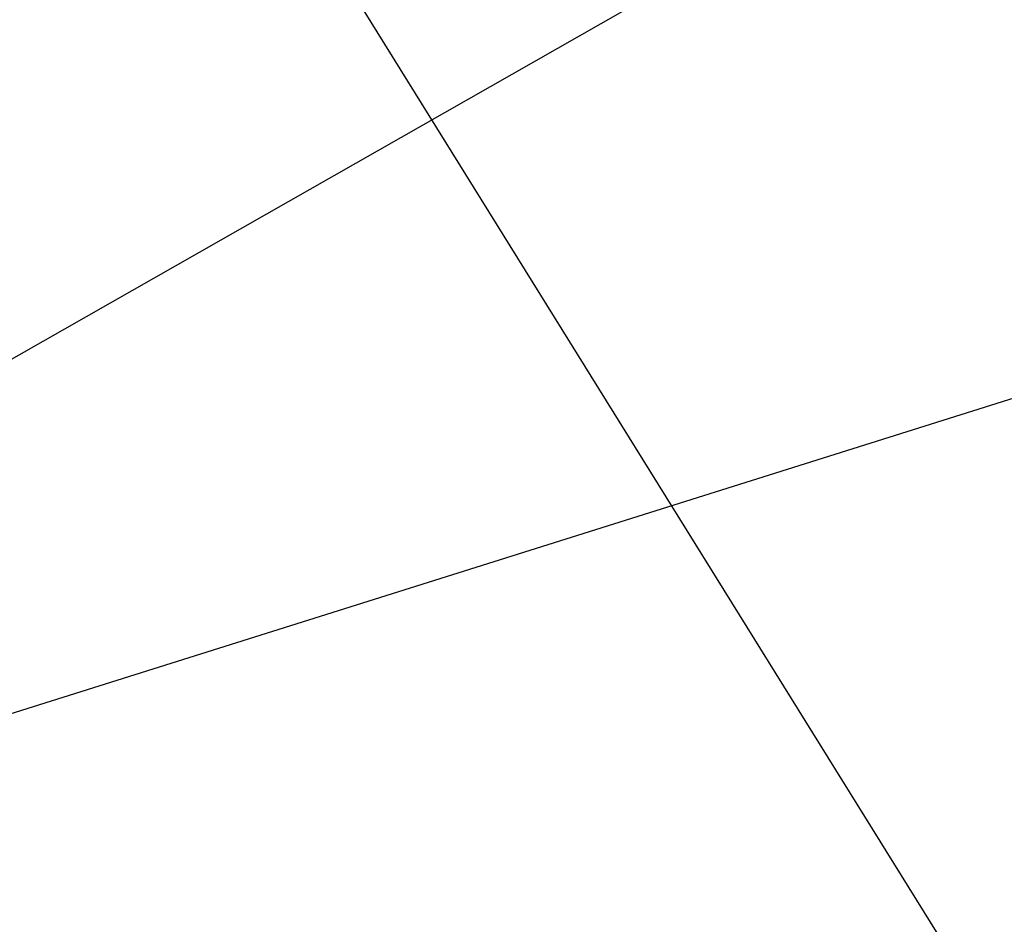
# Model space of a CAD drawing. Extents: x 0 to 1.29, y -0.45 to 0.
# Tile 15 of 51: x 0.1644 to 0.2258, y -0.395 to -0.3386. Entities that reach past the tile are written whole.
import ezdxf

# ---------------------------------------------------------------- set-up
doc = ezdxf.new("R2010")
doc.units = 0
for name, color, linetype in [('L21_SCHUBOL_N_A69900__6___REPLA', 7, 'CONTINUOUS'), ('L40_KORPUS_N_A69900__1___REPLAC', 7, 'CONTINUOUS'), ('L46_SCHUBUL_N_A69900__4___REPLA', 7, 'CONTINUOUS')]:
    doc.layers.add(name, color=color, linetype=linetype)

msp = doc.modelspace()

# ---------------------------------------------------------------- linework, layer by layer
at = {"layer": 'L21_SCHUBOL_N_A69900__6___REPLA', "color": 8}
for points, invisible_edges in [([(0.242996, -0.104, 0.2834), (0.040443, -0.43, 0.2834), (0.040443, -0.104, 0.2834), (0.242996, -0.104, 0.2834)], 13), ([(0.040443, -0.43, 0.2834), (0.242996, -0.104, 0.2834), (0.242996, -0.43, 0.2834), (0.040443, -0.43, 0.2834)], 14), ([(0.242996, -0.43, 0.2994), (0.040443, -0.104, 0.2994), (0.040443, -0.43, 0.2994), (0.242996, -0.43, 0.2994)], 13), ([(0.040443, -0.104, 0.2994), (0.242996, -0.43, 0.2994), (0.242996, -0.104, 0.2994), (0.040443, -0.104, 0.2994)], 14)]:
    msp.add_3dface(points, dxfattribs=dict(at, invisible_edges=invisible_edges))
at = {"layer": 'L40_KORPUS_N_A69900__1___REPLAC', "color": 8}
for points, invisible_edges in [([(1.268, -0.4275, 0.0195), (0.019, -0.034, 0.0195), (0.019, -0.4275, 0.0195), (1.268, -0.4275, 0.0195)], 13), ([(0.019, -0.034, 0.0195), (1.268, -0.4275, 0.0195), (1.268, -0.034, 0.0195), (0.019, -0.034, 0.0195)], 14), ([(1.268, -0.034, 0.0005), (0.019, -0.4275, 0.0005), (0.019, -0.034, 0.0005), (1.268, -0.034, 0.0005)], 13), ([(0.019, -0.4275, 0.0005), (1.268, -0.034, 0.0005), (1.268, -0.4275, 0.0005), (0.019, -0.4275, 0.0005)], 14)]:
    msp.add_3dface(points, dxfattribs=dict(at, invisible_edges=invisible_edges))
at = {"layer": 'L46_SCHUBUL_N_A69900__4___REPLA', "color": 8}
for points, invisible_edges in [([(0.613, -0.43, 0.0494), (0.0405, -0.104, 0.0494), (0.0405, -0.43, 0.0494), (0.613, -0.43, 0.0494)], 13), ([(0.0405, -0.104, 0.0494), (0.613, -0.43, 0.0494), (0.613013, -0.104, 0.0494), (0.0405, -0.104, 0.0494)], 14), ([(0.613013, -0.104, 0.0334), (0.0405, -0.43, 0.0334), (0.0405, -0.104, 0.0334), (0.613013, -0.104, 0.0334)], 13), ([(0.0405, -0.43, 0.0334), (0.613013, -0.104, 0.0334), (0.613, -0.43, 0.0334), (0.0405, -0.43, 0.0334)], 14)]:
    msp.add_3dface(points, dxfattribs=dict(at, invisible_edges=invisible_edges))

doc.saveas('drawing.dxf')
